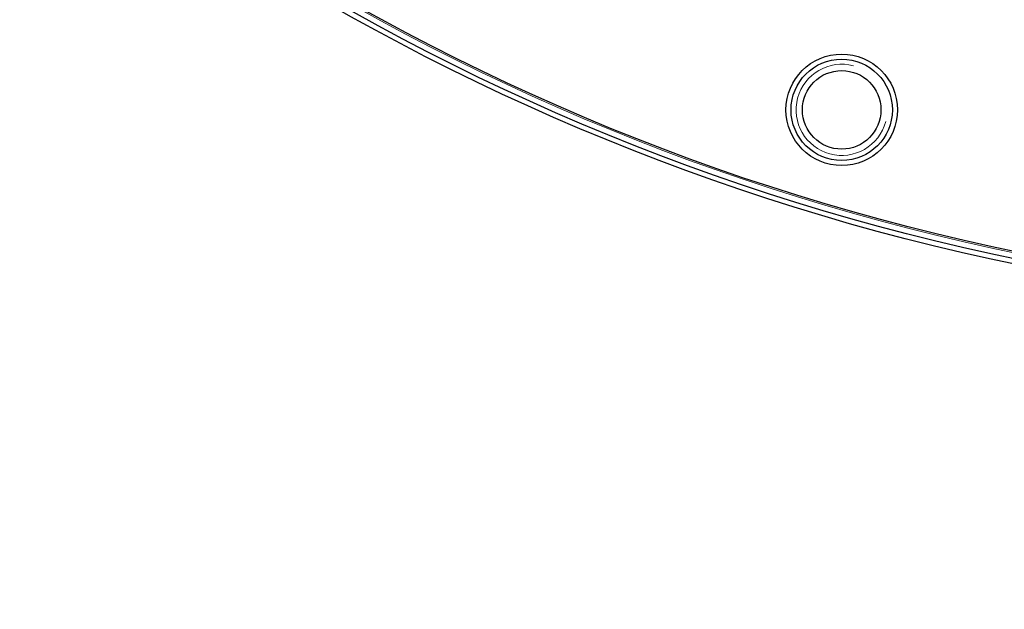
# Model space of a CAD drawing. Header units: inches. Extents: x 0 to 20790, y -12 to 14700.
# Tile 209 of 256: x 9748 to 9943, y 4099 to 4216. Entities that reach past the tile are written whole.
import ezdxf

# ---------------------------------------------------------------- set-up
doc = ezdxf.new("R2010")
doc.units = ezdxf.units.IN
doc.layers.add('1', color=7, linetype='Continuous', true_color=0xffffff)
doc.layers.add('254', color=7, linetype='Continuous', true_color=0xffffff)
doc.styles.add('latin_extended', font='simplex.shx')
doc.dimstyles.get("Standard").update_dxf_attribs({"dimtxt": 0.18, "dimasz": 0.18, "dimexe": 0.18, "dimexo": 0.0625, "dimgap": 0.09, "dimtad": 0, "dimtih": 1, "dimtoh": 1, "dimdec": 4, "dimzin": 0, "dimdsep": 46, "dimtxsty": 'Standard', "dimcen": 0.09, "dimadec": 0, "dimazin": 0, "dimtfac": 1, "dimtdec": 4, "dimtofl": 0, "dimtmove": 0, "dimatfit": 3, "dimfxl": 1, "dimtolj": 1, "dimtzin": 0, "dimarcsym": 0})

# ---------------------------------------------------------------- blocks, each defined once
blk = doc.blocks.new('_U13')
at = {"layer": '254', "color": 3, "linetype": 'Continuous', "lineweight": 13, "transparency": 16777216}
for p, q in [((10003.31, 4618.8), (8608.64, 4618.8)), ((8643.64, 4496.3), (8643.64, 3588.3)), ((9718.16, 3465.8), (8608.64, 3465.8))]:
    blk.add_line(p, q, dxfattribs=at)
at = {"layer": '254', "color": 3, "transparency": 16777216}
for points in [[(8664.06, 4496.3), (8623.22, 4496.3), (8643.64, 4618.8)], [(8623.22, 3588.3), (8664.06, 3588.3), (8643.64, 3465.8)]]:
    blk.add_solid(points, dxfattribs=at)
at = {"layer": 'Defpoints', "color": 0, "transparency": 16777216}
for p in [(10038.31, 4618.8), (8643.64, 3465.8), (9753.16, 3465.8)]:
    blk.add_point(p, dxfattribs=at)
at = {"layer": '254', "color": 2, "lineweight": 13, "transparency": 16777216, "insert": (8459.89, 3849.8), "char_height": 122.5, "attachment_point": 1, "rotation": 90, "style": 'latin_extended'}
blk.add_mtext('\\A1;1153', dxfattribs=at)

msp = doc.modelspace()

# ---------------------------------------------------------------- linework, layer by layer
at = {"layer": '1', "color": 110, "linetype": 'Continuous', "lineweight": 13}
for radius in [616.6, 458.862]:
    msp.add_circle((10038.31, 4618.796), radius, dxfattribs=at)
at = {"layer": '1', "color": 2, "linetype": 'Continuous', "lineweight": 25}
for centre, radius in [((10038.31, 4618.796), 615), ((10038.31, 4618.796), 613), ((10038.31, 4618.796), 461), ((10038.31, 4618.796), 460), ((10038.31, 4618.796), 458.594), ((9910.585, 4197.743), 11), ((9910.585, 4197.743), 10), ((9910.585, 4197.743), 7.75)]:
    msp.add_circle(centre, radius, dxfattribs=at)
at = {"layer": '1', "color": 120, "linetype": 'Continuous', "lineweight": 13}
msp.add_arc((9910.585, 4197.743), 9, 75, 345, dxfattribs=at)

# ---------------------------------------------------------------- dimensions: what is measured, and where the dimension line sits
at = {"layer": '254', "color": 2, "linetype": 'Continuous', "lineweight": 13}
dim = msp.add_linear_dim(base=(8643.639, 3465.796), p1=(10038.31, 4618.796), p2=(9753.16, 3465.796), angle=90, dimstyle='Standard', override={"dimscale": 35, "dimtxt": 3.5, "dimasz": 3.5, "dimexe": 1, "dimexo": 1, "dimgap": 1.75, "dimtad": 1, "dimtih": 0, "dimtoh": 0, "dimdec": 2, "dimlfac": 1, "dimzin": 8, "dimdsep": 46, "dimlunit": 2, "dimtxsty": 'latin_extended', "dimsah": 1, "dimse1": 0, "dimse2": 0, "dimsd1": 0, "dimsd2": 0, "dimclrd": 3, "dimclre": 3, "dimclrt": 2, "dimtol": 0, "dimtm": -0.1, "dimtfac": 0.714286, "dimtdec": 3, "dimtofl": 1, "dimtmove": 0, "dimtzin": 8, "dimlwd": 13, "dimlwe": 13}, dxfattribs=at)
dim.commit()
dim.dimension.update_dxf_attribs({"geometry": '_U13', "text_midpoint": (8643.639, 4042.296), "dimtype": 160})

doc.saveas('drawing.dxf')
